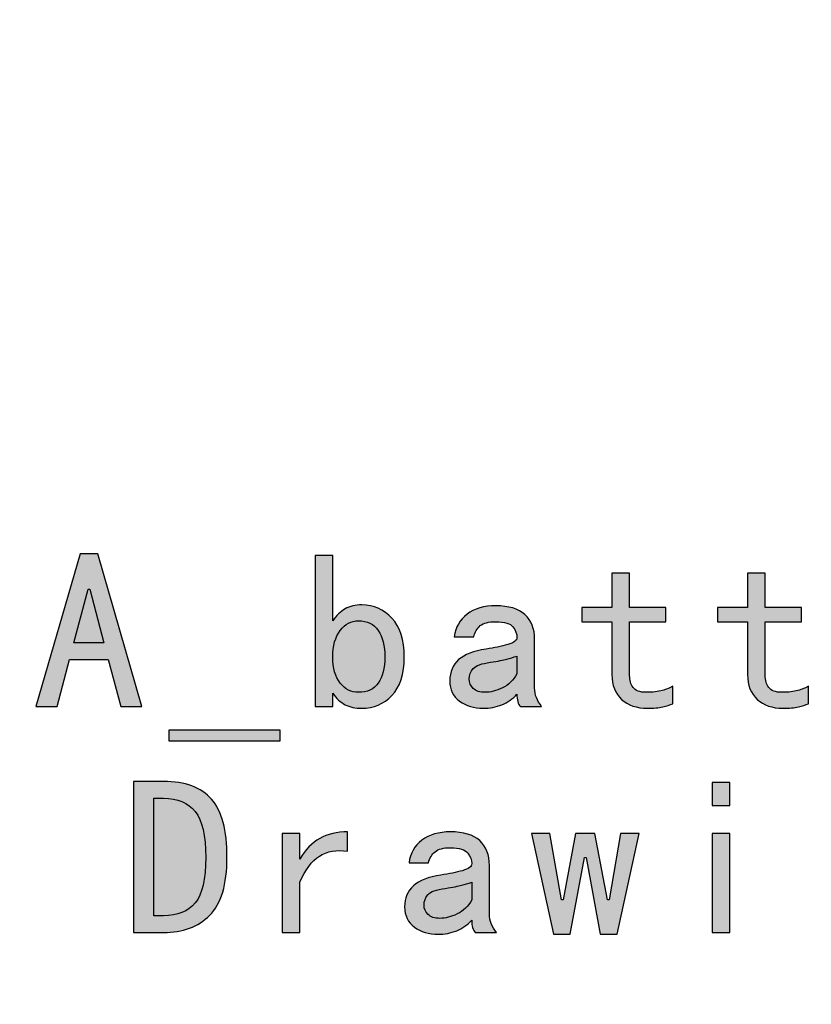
# Model space of a CAD drawing. Header units: millimetres. Extents: x -296 to 295, y -209 to 209.
# Tile 105 of 123: x 233 to 249, y -169 to -149. Entities that reach past the tile are written whole.
import ezdxf

# ---------------------------------------------------------------- set-up
doc = ezdxf.new("R2010")
doc.units = ezdxf.units.MM
doc.header["$MEASUREMENT"] = 0
doc.layers.add('layer 1', color=7, linetype='Continuous')

msp = doc.modelspace()

# ---------------------------------------------------------------- hatches: boundary and pattern name
at = {"layer": 'layer 1'}
h = msp.add_hatch(color=250, dxfattribs=at)
edge = h.paths.add_edge_path()
edge.add_spline(control_points=[(235.416, -163.427), (235.416, -163.427), (234.9857, -163.427), (234.9857, -163.427), (234.9857, -163.427), (234.735, -162.4776), (234.735, -162.4776), (234.735, -162.4776), (233.9469, -162.4776), (233.9469, -162.4776), (233.9469, -162.4776), (233.6962, -163.427), (233.6962, -163.427), (233.6962, -163.427), (233.2659, -163.427), (233.2659, -163.427), (233.2659, -163.427), (234.1617, -160.3275), (234.1617, -160.3275), (234.1617, -160.3275), (234.5202, -160.3275), (234.5202, -160.3275), (234.5202, -160.3275), (235.416, -163.427), (235.416, -163.427)], knot_values=[0, 0, 0, 0, 0.125, 0.125, 0.125, 0.25, 0.25, 0.25, 0.375, 0.375, 0.375, 0.5, 0.5, 0.5, 0.625, 0.625, 0.625, 0.75, 0.75, 0.75, 0.875, 0.875, 0.875, 1, 1, 1, 1], degree=3, periodic=1)
h = msp.add_hatch(color=250, dxfattribs=at)
edge = h.paths.add_edge_path()
edge.add_spline(control_points=[(240.7396, -162.4234), (240.7396, -162.7696), (240.6563, -163.0295), (240.4889, -163.203), (240.3223, -163.3758), (240.1189, -163.4629), (239.8797, -163.4629), (239.749, -163.4629), (239.6351, -163.4384), (239.5396, -163.391), (239.444, -163.3429), (239.3607, -163.2657), (239.2889, -163.1579), (239.2889, -163.1579), (239.2889, -163.427), (239.2889, -163.427), (239.2889, -163.427), (238.9304, -163.427), (238.9304, -163.427), (238.9304, -163.427), (238.9304, -160.3635), (238.9304, -160.3635), (238.9304, -160.3635), (239.2889, -160.3635), (239.2889, -160.3635), (239.2889, -160.3635), (239.2889, -161.6888), (239.2889, -161.6888), (239.3607, -161.5818), (239.444, -161.5008), (239.5396, -161.4473), (239.6351, -161.3938), (239.749, -161.3663), (239.8797, -161.3663), (240.1189, -161.3663), (240.3223, -161.4565), (240.4889, -161.6353), (240.6563, -161.8142), (240.7396, -162.0771), (240.7396, -162.4234)], knot_values=[0, 0, 0, 0, 0.0769231, 0.0769231, 0.0769231, 0.1538462, 0.1538462, 0.1538462, 0.2307692, 0.2307692, 0.2307692, 0.3076923, 0.3076923, 0.3076923, 0.3846154, 0.3846154, 0.3846154, 0.4615385, 0.4615385, 0.4615385, 0.5384615, 0.5384615, 0.5384615, 0.6153846, 0.6153846, 0.6153846, 0.6923077, 0.6923077, 0.6923077, 0.7692308, 0.7692308, 0.7692308, 0.8461538, 0.8461538, 0.8461538, 0.9230769, 0.9230769, 0.9230769, 1, 1, 1, 1], degree=3, periodic=1)
h = msp.add_hatch(color=250, dxfattribs=at)
edge = h.paths.add_edge_path()
edge.add_spline(control_points=[(246.1893, -163.3727), (246.1297, -163.3972), (246.0609, -163.4178), (245.9837, -163.4361), (245.9057, -163.4537), (245.801, -163.4629), (245.6695, -163.4629), (245.4548, -163.4629), (245.282, -163.4033), (245.1505, -163.2833), (245.0191, -163.164), (244.9533, -162.9966), (244.9533, -162.7819), (244.9533, -162.7819), (244.9533, -161.7072), (244.9533, -161.7072), (244.9533, -161.7072), (244.3442, -161.7072), (244.3442, -161.7072), (244.3442, -161.7072), (244.3442, -161.4206), (244.3442, -161.4206), (244.3442, -161.4206), (244.9533, -161.4206), (244.9533, -161.4206), (244.9533, -161.4206), (244.9533, -160.7219), (244.9533, -160.7219), (244.9533, -160.7219), (245.3118, -160.7219), (245.3118, -160.7219), (245.3118, -160.7219), (245.3118, -161.4206), (245.3118, -161.4206), (245.3118, -161.4206), (246.0464, -161.4206), (246.0464, -161.4206), (246.0464, -161.4206), (246.0464, -161.7072), (246.0464, -161.7072), (246.0464, -161.7072), (245.3118, -161.7072), (245.3118, -161.7072), (245.3118, -161.7072), (245.3118, -162.7994), (245.3118, -162.7994), (245.3118, -162.895), (245.3355, -162.976), (245.3829, -163.0417), (245.4311, -163.1075), (245.5205, -163.1403), (245.652, -163.1403), (245.7834, -163.1403), (245.8912, -163.1281), (245.9745, -163.1044), (246.0578, -163.0807), (246.1297, -163.0509), (246.1893, -163.015), (246.1893, -163.015), (246.1893, -163.3727), (246.1893, -163.3727)], knot_values=[0, 0, 0, 0, 0.05, 0.05, 0.05, 0.1, 0.1, 0.1, 0.15, 0.15, 0.15, 0.2, 0.2, 0.2, 0.25, 0.25, 0.25, 0.3, 0.3, 0.3, 0.35, 0.35, 0.35, 0.4, 0.4, 0.4, 0.45, 0.45, 0.45, 0.5, 0.5, 0.5, 0.55, 0.55, 0.55, 0.6, 0.6, 0.6, 0.65, 0.65, 0.65, 0.7, 0.7, 0.7, 0.75, 0.75, 0.75, 0.8, 0.8, 0.8, 0.85, 0.85, 0.85, 0.9, 0.9, 0.9, 0.95, 0.95, 0.95, 1, 1, 1, 1], degree=3, periodic=1)
h = msp.add_hatch(color=250, dxfattribs=at)
edge = h.paths.add_edge_path()
edge.add_spline(control_points=[(248.9409, -163.3727), (248.8813, -163.3972), (248.8125, -163.4178), (248.7353, -163.4361), (248.6573, -163.4537), (248.5526, -163.4629), (248.4211, -163.4629), (248.2064, -163.4629), (248.0336, -163.4033), (247.9021, -163.2833), (247.7707, -163.164), (247.7049, -162.9966), (247.7049, -162.7819), (247.7049, -162.7819), (247.7049, -161.7072), (247.7049, -161.7072), (247.7049, -161.7072), (247.0958, -161.7072), (247.0958, -161.7072), (247.0958, -161.7072), (247.0958, -161.4206), (247.0958, -161.4206), (247.0958, -161.4206), (247.7049, -161.4206), (247.7049, -161.4206), (247.7049, -161.4206), (247.7049, -160.7219), (247.7049, -160.7219), (247.7049, -160.7219), (248.0634, -160.7219), (248.0634, -160.7219), (248.0634, -160.7219), (248.0634, -161.4206), (248.0634, -161.4206), (248.0634, -161.4206), (248.798, -161.4206), (248.798, -161.4206), (248.798, -161.4206), (248.798, -161.7072), (248.798, -161.7072), (248.798, -161.7072), (248.0634, -161.7072), (248.0634, -161.7072), (248.0634, -161.7072), (248.0634, -162.7994), (248.0634, -162.7994), (248.0634, -162.895), (248.0871, -162.976), (248.1345, -163.0417), (248.1827, -163.1075), (248.2721, -163.1403), (248.4036, -163.1403), (248.535, -163.1403), (248.6428, -163.1281), (248.7261, -163.1044), (248.8094, -163.0807), (248.8813, -163.0509), (248.9409, -163.015), (248.9409, -163.015), (248.9409, -163.3727), (248.9409, -163.3727)], knot_values=[0, 0, 0, 0, 0.05, 0.05, 0.05, 0.1, 0.1, 0.1, 0.15, 0.15, 0.15, 0.2, 0.2, 0.2, 0.25, 0.25, 0.25, 0.3, 0.3, 0.3, 0.35, 0.35, 0.35, 0.4, 0.4, 0.4, 0.45, 0.45, 0.45, 0.5, 0.5, 0.5, 0.55, 0.55, 0.55, 0.6, 0.6, 0.6, 0.65, 0.65, 0.65, 0.7, 0.7, 0.7, 0.75, 0.75, 0.75, 0.8, 0.8, 0.8, 0.85, 0.85, 0.85, 0.9, 0.9, 0.9, 0.95, 0.95, 0.95, 1, 1, 1, 1], degree=3, periodic=1)
h = msp.add_hatch(color=250, dxfattribs=at)
edge = h.paths.add_edge_path()
edge.add_spline(control_points=[(234.6456, -162.1367), (234.6456, -162.1367), (234.3589, -161.0445), (234.3589, -161.0445), (234.3589, -161.0445), (234.323, -161.0445), (234.323, -161.0445), (234.323, -161.0445), (234.0364, -162.1367), (234.0364, -162.1367), (234.0364, -162.1367), (234.6456, -162.1367), (234.6456, -162.1367)], knot_values=[0, 0, 0, 0, 0.25, 0.25, 0.25, 0.5, 0.5, 0.5, 0.75, 0.75, 0.75, 1, 1, 1, 1], degree=3, periodic=1)
h = msp.add_hatch(color=250, dxfattribs=at)
edge = h.paths.add_edge_path()
edge.add_spline(control_points=[(243.5271, -163.427), (243.5271, -163.427), (243.0976, -163.427), (243.0976, -163.427), (243.0739, -163.4033), (243.0555, -163.3704), (243.0441, -163.3284), (243.0318, -163.2863), (243.0257, -163.2359), (243.0257, -163.1763), (242.9424, -163.2718), (242.8407, -163.3429), (242.7215, -163.391), (242.6015, -163.4384), (242.4761, -163.4629), (242.3447, -163.4629), (242.1536, -163.4629), (241.9931, -163.4147), (241.8616, -163.3192), (241.7301, -163.2237), (241.6644, -163.0861), (241.6644, -162.9072), (241.6644, -162.7284), (241.724, -162.5847), (241.8433, -162.4776), (241.9625, -162.3699), (242.1482, -162.298), (242.3989, -162.2621), (242.5663, -162.2384), (242.7123, -162.2086), (242.8377, -162.1727), (242.963, -162.1367), (243.0257, -162.0894), (243.0257, -162.0297), (243.0257, -161.9579), (242.999, -161.886), (242.9455, -161.8142), (242.8912, -161.7431), (242.775, -161.7072), (242.5961, -161.7072), (242.4524, -161.7072), (242.3477, -161.7339), (242.282, -161.7874), (242.2163, -161.8417), (242.1719, -161.9159), (242.1482, -162.0114), (242.1482, -162.0114), (241.7538, -162.0114), (241.7538, -162.0114), (241.7775, -161.8203), (241.8647, -161.6682), (242.0137, -161.5551), (242.1628, -161.4412), (242.3569, -161.3846), (242.5961, -161.3846), (242.8583, -161.3846), (243.0555, -161.4442), (243.187, -161.5635), (243.3185, -161.6835), (243.3842, -161.8501), (243.3842, -162.0657), (243.3842, -162.0657), (243.3842, -163.0509), (243.3842, -163.0509), (243.3842, -163.122), (243.3957, -163.1877), (243.4201, -163.2473), (243.4438, -163.3077), (243.4797, -163.3674), (243.5271, -163.427)], knot_values=[0, 0, 0, 0, 0.0434783, 0.0434783, 0.0434783, 0.0869565, 0.0869565, 0.0869565, 0.1304348, 0.1304348, 0.1304348, 0.173913, 0.173913, 0.173913, 0.2173913, 0.2173913, 0.2173913, 0.2608696, 0.2608696, 0.2608696, 0.3043478, 0.3043478, 0.3043478, 0.3478261, 0.3478261, 0.3478261, 0.3913043, 0.3913043, 0.3913043, 0.4347826, 0.4347826, 0.4347826, 0.4782609, 0.4782609, 0.4782609, 0.5217391, 0.5217391, 0.5217391, 0.5652174, 0.5652174, 0.5652174, 0.6086957, 0.6086957, 0.6086957, 0.6521739, 0.6521739, 0.6521739, 0.6956522, 0.6956522, 0.6956522, 0.7391304, 0.7391304, 0.7391304, 0.7826087, 0.7826087, 0.7826087, 0.826087, 0.826087, 0.826087, 0.8695652, 0.8695652, 0.8695652, 0.9130435, 0.9130435, 0.9130435, 0.9565217, 0.9565217, 0.9565217, 1, 1, 1, 1], degree=3, periodic=1)
h = msp.add_hatch(color=250, dxfattribs=at)
edge = h.paths.add_edge_path()
edge.add_spline(control_points=[(240.346, -162.4234), (240.346, -162.1964), (240.3009, -162.0175), (240.2114, -161.886), (240.122, -161.7546), (239.9875, -161.6888), (239.8086, -161.6888), (239.6649, -161.6888), (239.5426, -161.7546), (239.441, -161.886), (239.3393, -162.0175), (239.2889, -162.1964), (239.2889, -162.4234), (239.2889, -162.6504), (239.3393, -162.827), (239.441, -162.9523), (239.5426, -163.0777), (239.6649, -163.1403), (239.8086, -163.1403), (239.9875, -163.1403), (240.122, -163.0777), (240.2114, -162.9523), (240.3009, -162.827), (240.346, -162.6504), (240.346, -162.4234)], knot_values=[0, 0, 0, 0, 0.125, 0.125, 0.125, 0.25, 0.25, 0.25, 0.375, 0.375, 0.375, 0.5, 0.5, 0.5, 0.625, 0.625, 0.625, 0.75, 0.75, 0.75, 0.875, 0.875, 0.875, 1, 1, 1, 1], degree=3, periodic=1)
h = msp.add_hatch(color=250, dxfattribs=at)
edge = h.paths.add_edge_path()
edge.add_spline(control_points=[(243.0257, -162.7643), (243.0257, -162.7643), (243.0257, -162.4058), (243.0257, -162.4058), (242.9539, -162.4295), (242.8851, -162.4501), (242.8201, -162.4685), (242.7544, -162.4861), (242.6435, -162.5075), (242.4884, -162.5312), (242.3095, -162.5548), (242.1926, -162.5969), (242.1391, -162.6565), (242.0856, -162.7161), (242.058, -162.788), (242.058, -162.8713), (242.058, -162.9431), (242.0856, -163.0058), (242.1391, -163.0593), (242.1926, -163.1136), (242.2736, -163.1403), (242.3806, -163.1403), (242.4884, -163.1403), (242.6046, -163.1105), (242.7299, -163.0509), (242.8553, -162.9905), (242.9539, -162.895), (243.0257, -162.7643)], knot_values=[0, 0, 0, 0, 0.1111111, 0.1111111, 0.1111111, 0.2222222, 0.2222222, 0.2222222, 0.3333333, 0.3333333, 0.3333333, 0.4444444, 0.4444444, 0.4444444, 0.5555556, 0.5555556, 0.5555556, 0.6666667, 0.6666667, 0.6666667, 0.7777778, 0.7777778, 0.7777778, 0.8888889, 0.8888889, 0.8888889, 1, 1, 1, 1], degree=3, periodic=1)
h = msp.add_hatch(color=250, dxfattribs=at)
edge = h.paths.add_edge_path()
edge.add_spline(control_points=[(238.2211, -164.1256), (238.2211, -164.1256), (235.964, -164.1256), (235.964, -164.1256), (235.964, -164.1256), (235.964, -163.9108), (235.964, -163.9108), (235.964, -163.9108), (238.2211, -163.9108), (238.2211, -163.9108), (238.2211, -163.9108), (238.2211, -164.1256), (238.2211, -164.1256)], knot_values=[0, 0, 0, 0, 0.25, 0.25, 0.25, 0.5, 0.5, 0.5, 0.75, 0.75, 0.75, 1, 1, 1, 1], degree=3, periodic=1)
h = msp.add_hatch(color=250, dxfattribs=at)
edge = h.paths.add_edge_path()
edge.add_spline(control_points=[(237.1426, -166.4905), (237.1426, -167.0393), (237.0265, -167.4306), (236.7933, -167.6638), (236.5602, -167.8961), (236.2468, -168.0131), (235.8532, -168.0131), (235.8532, -168.0131), (235.244, -168.0131), (235.244, -168.0131), (235.244, -168.0131), (235.244, -164.9496), (235.244, -164.9496), (235.244, -164.9496), (235.8532, -164.9496), (235.8532, -164.9496), (236.295, -164.9496), (236.6206, -165.0688), (236.8293, -165.308), (237.0379, -165.5465), (237.1426, -165.9409), (237.1426, -166.4905)], knot_values=[0, 0, 0, 0, 0.1428571, 0.1428571, 0.1428571, 0.2857143, 0.2857143, 0.2857143, 0.4285714, 0.4285714, 0.4285714, 0.5714286, 0.5714286, 0.5714286, 0.7142857, 0.7142857, 0.7142857, 0.8571429, 0.8571429, 0.8571429, 1, 1, 1, 1], degree=3, periodic=1)
h = msp.add_hatch(color=250, dxfattribs=at)
edge = h.paths.add_edge_path()
edge.add_spline(control_points=[(247.3434, -165.4334), (247.3434, -165.4334), (246.9849, -165.4334), (246.9849, -165.4334), (246.9849, -165.4334), (246.9849, -164.9671), (246.9849, -164.9671), (246.9849, -164.9671), (247.3434, -164.9671), (247.3434, -164.9671), (247.3434, -164.9671), (247.3434, -165.4334), (247.3434, -165.4334)], knot_values=[0, 0, 0, 0, 0.25, 0.25, 0.25, 0.5, 0.5, 0.5, 0.75, 0.75, 0.75, 1, 1, 1, 1], degree=3, periodic=1)
h = msp.add_hatch(color=250, dxfattribs=at)
edge = h.paths.add_edge_path()
edge.add_spline(control_points=[(236.7131, -166.4905), (236.7131, -166.0479), (236.6412, -165.7376), (236.4975, -165.5587), (236.3546, -165.3791), (236.1398, -165.2897), (235.8532, -165.2897), (235.8532, -165.2897), (235.656, -165.2897), (235.656, -165.2897), (235.656, -165.2897), (235.656, -167.6722), (235.656, -167.6722), (235.656, -167.6722), (235.8532, -167.6722), (235.8532, -167.6722), (236.1398, -167.6722), (236.3546, -167.5858), (236.4975, -167.4131), (236.6412, -167.2395), (236.7131, -166.9323), (236.7131, -166.4905)], knot_values=[0, 0, 0, 0, 0.1428571, 0.1428571, 0.1428571, 0.2857143, 0.2857143, 0.2857143, 0.4285714, 0.4285714, 0.4285714, 0.5714286, 0.5714286, 0.5714286, 0.7142857, 0.7142857, 0.7142857, 0.8571429, 0.8571429, 0.8571429, 1, 1, 1, 1], degree=3, periodic=1)
h = msp.add_hatch(color=250, dxfattribs=at)
edge = h.paths.add_edge_path()
edge.add_spline(control_points=[(239.59, -166.3651), (239.363, -166.3292), (239.1719, -166.3621), (239.0168, -166.463), (238.8616, -166.5646), (238.7301, -166.7412), (238.6224, -166.9919), (238.6224, -166.9919), (238.6224, -168.0131), (238.6224, -168.0131), (238.6224, -168.0131), (238.2639, -168.0131), (238.2639, -168.0131), (238.2639, -168.0131), (238.2639, -166.0067), (238.2639, -166.0067), (238.2639, -166.0067), (238.6224, -166.0067), (238.6224, -166.0067), (238.6224, -166.0067), (238.6224, -166.5256), (238.6224, -166.5256), (238.7301, -166.3346), (238.8647, -166.1947), (239.0252, -166.1053), (239.1865, -166.0158), (239.3753, -165.9707), (239.59, -165.9707), (239.59, -165.9707), (239.59, -166.3651), (239.59, -166.3651)], knot_values=[0, 0, 0, 0, 0.1, 0.1, 0.1, 0.2, 0.2, 0.2, 0.3, 0.3, 0.3, 0.4, 0.4, 0.4, 0.5, 0.5, 0.5, 0.6, 0.6, 0.6, 0.7, 0.7, 0.7, 0.8, 0.8, 0.8, 0.9, 0.9, 0.9, 1, 1, 1, 1], degree=3, periodic=1)
h = msp.add_hatch(color=250, dxfattribs=at)
edge = h.paths.add_edge_path()
edge.add_spline(control_points=[(242.6099, -168.0131), (242.6099, -168.0131), (242.1804, -168.0131), (242.1804, -168.0131), (242.1567, -167.9894), (242.1383, -167.9565), (242.1269, -167.9145), (242.1146, -167.8724), (242.1085, -167.822), (242.1085, -167.7624), (242.0252, -167.8579), (241.9235, -167.929), (241.8043, -167.9771), (241.6843, -168.0245), (241.5589, -168.049), (241.4275, -168.049), (241.2364, -168.049), (241.0759, -168.0008), (240.9444, -167.9053), (240.8129, -167.8098), (240.7472, -167.6722), (240.7472, -167.4933), (240.7472, -167.3145), (240.8068, -167.1708), (240.9261, -167.0637), (241.0453, -166.956), (241.231, -166.8841), (241.4817, -166.8482), (241.6491, -166.8245), (241.7951, -166.7947), (241.9205, -166.7588), (242.0458, -166.7228), (242.1085, -166.6755), (242.1085, -166.6158), (242.1085, -166.544), (242.0818, -166.4721), (242.0283, -166.4003), (241.974, -166.3292), (241.8578, -166.2933), (241.6789, -166.2933), (241.5352, -166.2933), (241.4305, -166.32), (241.3648, -166.3735), (241.2991, -166.4278), (241.2547, -166.502), (241.231, -166.5975), (241.231, -166.5975), (240.8366, -166.5975), (240.8366, -166.5975), (240.8603, -166.4064), (240.9475, -166.2543), (241.0965, -166.1412), (241.2456, -166.0273), (241.4397, -165.9707), (241.6789, -165.9707), (241.9411, -165.9707), (242.1383, -166.0303), (242.2698, -166.1496), (242.4013, -166.2696), (242.467, -166.4362), (242.467, -166.6518), (242.467, -166.6518), (242.467, -167.637), (242.467, -167.637), (242.467, -167.7081), (242.4785, -167.7738), (242.5029, -167.8334), (242.5266, -167.8938), (242.5625, -167.9535), (242.6099, -168.0131)], knot_values=[0, 0, 0, 0, 0.0434783, 0.0434783, 0.0434783, 0.0869565, 0.0869565, 0.0869565, 0.1304348, 0.1304348, 0.1304348, 0.173913, 0.173913, 0.173913, 0.2173913, 0.2173913, 0.2173913, 0.2608696, 0.2608696, 0.2608696, 0.3043478, 0.3043478, 0.3043478, 0.3478261, 0.3478261, 0.3478261, 0.3913043, 0.3913043, 0.3913043, 0.4347826, 0.4347826, 0.4347826, 0.4782609, 0.4782609, 0.4782609, 0.5217391, 0.5217391, 0.5217391, 0.5652174, 0.5652174, 0.5652174, 0.6086957, 0.6086957, 0.6086957, 0.6521739, 0.6521739, 0.6521739, 0.6956522, 0.6956522, 0.6956522, 0.7391304, 0.7391304, 0.7391304, 0.7826087, 0.7826087, 0.7826087, 0.826087, 0.826087, 0.826087, 0.8695652, 0.8695652, 0.8695652, 0.9130435, 0.9130435, 0.9130435, 0.9565217, 0.9565217, 0.9565217, 1, 1, 1, 1], degree=3, periodic=1)
h = msp.add_hatch(color=250, dxfattribs=at)
edge = h.paths.add_edge_path()
edge.add_spline(control_points=[(245.5052, -166.0067), (245.5052, -166.0067), (245.0573, -168.049), (245.0573, -168.049), (245.0573, -168.049), (244.7172, -168.049), (244.7172, -168.049), (244.7172, -168.049), (244.4305, -166.4905), (244.4305, -166.4905), (244.4305, -166.4905), (244.3946, -166.4905), (244.3946, -166.4905), (244.3946, -166.4905), (244.108, -168.049), (244.108, -168.049), (244.108, -168.049), (243.7671, -168.049), (243.7671, -168.049), (243.7671, -168.049), (243.3192, -166.0067), (243.3192, -166.0067), (243.3192, -166.0067), (243.696, -166.0067), (243.696, -166.0067), (243.696, -166.0067), (243.9284, -167.3504), (243.9284, -167.3504), (243.9284, -167.3504), (243.9643, -167.3504), (243.9643, -167.3504), (243.9643, -167.3504), (244.215, -166.0067), (244.215, -166.0067), (244.215, -166.0067), (244.6094, -166.0067), (244.6094, -166.0067), (244.6094, -166.0067), (244.8601, -167.3504), (244.8601, -167.3504), (244.8601, -167.3504), (244.896, -167.3504), (244.896, -167.3504), (244.896, -167.3504), (245.1292, -166.0067), (245.1292, -166.0067), (245.1292, -166.0067), (245.5052, -166.0067), (245.5052, -166.0067)], knot_values=[0, 0, 0, 0, 0.0625, 0.0625, 0.0625, 0.125, 0.125, 0.125, 0.1875, 0.1875, 0.1875, 0.25, 0.25, 0.25, 0.3125, 0.3125, 0.3125, 0.375, 0.375, 0.375, 0.4375, 0.4375, 0.4375, 0.5, 0.5, 0.5, 0.5625, 0.5625, 0.5625, 0.625, 0.625, 0.625, 0.6875, 0.6875, 0.6875, 0.75, 0.75, 0.75, 0.8125, 0.8125, 0.8125, 0.875, 0.875, 0.875, 0.9375, 0.9375, 0.9375, 1, 1, 1, 1], degree=3, periodic=1)
h = msp.add_hatch(color=250, dxfattribs=at)
edge = h.paths.add_edge_path()
edge.add_spline(control_points=[(247.3434, -168.0131), (247.3434, -168.0131), (246.9849, -168.0131), (246.9849, -168.0131), (246.9849, -168.0131), (246.9849, -166.0067), (246.9849, -166.0067), (246.9849, -166.0067), (247.3434, -166.0067), (247.3434, -166.0067), (247.3434, -166.0067), (247.3434, -168.0131), (247.3434, -168.0131)], knot_values=[0, 0, 0, 0, 0.25, 0.25, 0.25, 0.5, 0.5, 0.5, 0.75, 0.75, 0.75, 1, 1, 1, 1], degree=3, periodic=1)
h = msp.add_hatch(color=250, dxfattribs=at)
edge = h.paths.add_edge_path()
edge.add_spline(control_points=[(242.1085, -167.3504), (242.1085, -167.3504), (242.1085, -166.9919), (242.1085, -166.9919), (242.0367, -167.0156), (241.9679, -167.0362), (241.9029, -167.0546), (241.8372, -167.0722), (241.7263, -167.0936), (241.5712, -167.1173), (241.3923, -167.1409), (241.2754, -167.183), (241.2219, -167.2426), (241.1684, -167.3022), (241.1408, -167.3741), (241.1408, -167.4574), (241.1408, -167.5292), (241.1684, -167.5919), (241.2219, -167.6454), (241.2754, -167.6997), (241.3564, -167.7264), (241.4634, -167.7264), (241.5712, -167.7264), (241.6874, -167.6966), (241.8127, -167.637), (241.9381, -167.5766), (242.0367, -167.4811), (242.1085, -167.3504)], knot_values=[0, 0, 0, 0, 0.1111111, 0.1111111, 0.1111111, 0.2222222, 0.2222222, 0.2222222, 0.3333333, 0.3333333, 0.3333333, 0.4444444, 0.4444444, 0.4444444, 0.5555556, 0.5555556, 0.5555556, 0.6666667, 0.6666667, 0.6666667, 0.7777778, 0.7777778, 0.7777778, 0.8888889, 0.8888889, 0.8888889, 1, 1, 1, 1], degree=3, periodic=1)

# ---------------------------------------------------------------- linework, layer by layer
at = {"layer": 'layer 1', "color": 1, "lineweight": 0}
msp.add_open_spline([(295.3283, 209.2747), (295.3283, 209.2747), (295.3283, -208.9236), (295.3283, -208.9236), (295.3283, -208.9236), (-296.1944, -208.9236), (-296.1944, -208.9236), (-296.1944, -208.9236), (-296.1944, 209.2747), (-296.1944, 209.2747), (-296.1944, 209.2747), (295.3283, 209.2747), (295.3283, 209.2747)], degree=3, knots=[0, 0, 0, 0, 0.25, 0.25, 0.25, 0.5, 0.5, 0.5, 0.75, 0.75, 0.75, 1, 1, 1, 1], dxfattribs=at)
at = {"layer": 'layer 1', "color": 5, "lineweight": 0}
msp.add_open_spline([(-281.2487, 194.7284), (-281.2487, 194.7284), (-281.2487, -197.0649), (-281.2487, -197.0649), (-281.2487, -197.0649), (283.3586, -197.0649), (283.3586, -197.0649)], degree=3, knots=[0, 0, 0, 0, 0.5, 0.5, 0.5, 1, 1, 1, 1], dxfattribs=at)
at = {"layer": 'layer 1', "color": 250}
for points, knots in [([(235.416, -163.427), (235.416, -163.427), (234.9857, -163.427), (234.9857, -163.427), (234.9857, -163.427), (234.735, -162.4776), (234.735, -162.4776), (234.735, -162.4776), (233.9469, -162.4776), (233.9469, -162.4776), (233.9469, -162.4776), (233.6962, -163.427), (233.6962, -163.427), (233.6962, -163.427), (233.2659, -163.427), (233.2659, -163.427), (233.2659, -163.427), (234.1617, -160.3275), (234.1617, -160.3275), (234.1617, -160.3275), (234.5202, -160.3275), (234.5202, -160.3275), (234.5202, -160.3275), (235.416, -163.427), (235.416, -163.427)], [0, 0, 0, 0, 0.125, 0.125, 0.125, 0.25, 0.25, 0.25, 0.375, 0.375, 0.375, 0.5, 0.5, 0.5, 0.625, 0.625, 0.625, 0.75, 0.75, 0.75, 0.875, 0.875, 0.875, 1, 1, 1, 1]), ([(240.7396, -162.4234), (240.7396, -162.7696), (240.6563, -163.0295), (240.4889, -163.203), (240.3223, -163.3758), (240.1189, -163.4629), (239.8797, -163.4629), (239.749, -163.4629), (239.6351, -163.4384), (239.5396, -163.391), (239.444, -163.3429), (239.3607, -163.2657), (239.2889, -163.1579), (239.2889, -163.1579), (239.2889, -163.427), (239.2889, -163.427), (239.2889, -163.427), (238.9304, -163.427), (238.9304, -163.427), (238.9304, -163.427), (238.9304, -160.3635), (238.9304, -160.3635), (238.9304, -160.3635), (239.2889, -160.3635), (239.2889, -160.3635), (239.2889, -160.3635), (239.2889, -161.6888), (239.2889, -161.6888), (239.3607, -161.5818), (239.444, -161.5008), (239.5396, -161.4473), (239.6351, -161.3938), (239.749, -161.3663), (239.8797, -161.3663), (240.1189, -161.3663), (240.3223, -161.4565), (240.4889, -161.6353), (240.6563, -161.8142), (240.7396, -162.0771), (240.7396, -162.4234)], [0, 0, 0, 0, 0.0769231, 0.0769231, 0.0769231, 0.1538462, 0.1538462, 0.1538462, 0.2307692, 0.2307692, 0.2307692, 0.3076923, 0.3076923, 0.3076923, 0.3846154, 0.3846154, 0.3846154, 0.4615385, 0.4615385, 0.4615385, 0.5384615, 0.5384615, 0.5384615, 0.6153846, 0.6153846, 0.6153846, 0.6923077, 0.6923077, 0.6923077, 0.7692308, 0.7692308, 0.7692308, 0.8461538, 0.8461538, 0.8461538, 0.9230769, 0.9230769, 0.9230769, 1, 1, 1, 1]), ([(246.1893, -163.3727), (246.1297, -163.3972), (246.0609, -163.4178), (245.9837, -163.4361), (245.9057, -163.4537), (245.801, -163.4629), (245.6695, -163.4629), (245.4548, -163.4629), (245.282, -163.4033), (245.1505, -163.2833), (245.0191, -163.164), (244.9533, -162.9966), (244.9533, -162.7819), (244.9533, -162.7819), (244.9533, -161.7072), (244.9533, -161.7072), (244.9533, -161.7072), (244.3442, -161.7072), (244.3442, -161.7072), (244.3442, -161.7072), (244.3442, -161.4206), (244.3442, -161.4206), (244.3442, -161.4206), (244.9533, -161.4206), (244.9533, -161.4206), (244.9533, -161.4206), (244.9533, -160.7219), (244.9533, -160.7219), (244.9533, -160.7219), (245.3118, -160.7219), (245.3118, -160.7219), (245.3118, -160.7219), (245.3118, -161.4206), (245.3118, -161.4206), (245.3118, -161.4206), (246.0464, -161.4206), (246.0464, -161.4206), (246.0464, -161.4206), (246.0464, -161.7072), (246.0464, -161.7072), (246.0464, -161.7072), (245.3118, -161.7072), (245.3118, -161.7072), (245.3118, -161.7072), (245.3118, -162.7994), (245.3118, -162.7994), (245.3118, -162.895), (245.3355, -162.976), (245.3829, -163.0417), (245.4311, -163.1075), (245.5205, -163.1403), (245.652, -163.1403), (245.7834, -163.1403), (245.8912, -163.1281), (245.9745, -163.1044), (246.0578, -163.0807), (246.1297, -163.0509), (246.1893, -163.015), (246.1893, -163.015), (246.1893, -163.3727), (246.1893, -163.3727)], [0, 0, 0, 0, 0.05, 0.05, 0.05, 0.1, 0.1, 0.1, 0.15, 0.15, 0.15, 0.2, 0.2, 0.2, 0.25, 0.25, 0.25, 0.3, 0.3, 0.3, 0.35, 0.35, 0.35, 0.4, 0.4, 0.4, 0.45, 0.45, 0.45, 0.5, 0.5, 0.5, 0.55, 0.55, 0.55, 0.6, 0.6, 0.6, 0.65, 0.65, 0.65, 0.7, 0.7, 0.7, 0.75, 0.75, 0.75, 0.8, 0.8, 0.8, 0.85, 0.85, 0.85, 0.9, 0.9, 0.9, 0.95, 0.95, 0.95, 1, 1, 1, 1]), ([(248.9409, -163.3727), (248.8813, -163.3972), (248.8125, -163.4178), (248.7353, -163.4361), (248.6573, -163.4537), (248.5526, -163.4629), (248.4211, -163.4629), (248.2064, -163.4629), (248.0336, -163.4033), (247.9021, -163.2833), (247.7707, -163.164), (247.7049, -162.9966), (247.7049, -162.7819), (247.7049, -162.7819), (247.7049, -161.7072), (247.7049, -161.7072), (247.7049, -161.7072), (247.0958, -161.7072), (247.0958, -161.7072), (247.0958, -161.7072), (247.0958, -161.4206), (247.0958, -161.4206), (247.0958, -161.4206), (247.7049, -161.4206), (247.7049, -161.4206), (247.7049, -161.4206), (247.7049, -160.7219), (247.7049, -160.7219), (247.7049, -160.7219), (248.0634, -160.7219), (248.0634, -160.7219), (248.0634, -160.7219), (248.0634, -161.4206), (248.0634, -161.4206), (248.0634, -161.4206), (248.798, -161.4206), (248.798, -161.4206), (248.798, -161.4206), (248.798, -161.7072), (248.798, -161.7072), (248.798, -161.7072), (248.0634, -161.7072), (248.0634, -161.7072), (248.0634, -161.7072), (248.0634, -162.7994), (248.0634, -162.7994), (248.0634, -162.895), (248.0871, -162.976), (248.1345, -163.0417), (248.1827, -163.1075), (248.2721, -163.1403), (248.4036, -163.1403), (248.535, -163.1403), (248.6428, -163.1281), (248.7261, -163.1044), (248.8094, -163.0807), (248.8813, -163.0509), (248.9409, -163.015), (248.9409, -163.015), (248.9409, -163.3727), (248.9409, -163.3727)], [0, 0, 0, 0, 0.05, 0.05, 0.05, 0.1, 0.1, 0.1, 0.15, 0.15, 0.15, 0.2, 0.2, 0.2, 0.25, 0.25, 0.25, 0.3, 0.3, 0.3, 0.35, 0.35, 0.35, 0.4, 0.4, 0.4, 0.45, 0.45, 0.45, 0.5, 0.5, 0.5, 0.55, 0.55, 0.55, 0.6, 0.6, 0.6, 0.65, 0.65, 0.65, 0.7, 0.7, 0.7, 0.75, 0.75, 0.75, 0.8, 0.8, 0.8, 0.85, 0.85, 0.85, 0.9, 0.9, 0.9, 0.95, 0.95, 0.95, 1, 1, 1, 1]), ([(234.6456, -162.1367), (234.6456, -162.1367), (234.3589, -161.0445), (234.3589, -161.0445), (234.3589, -161.0445), (234.323, -161.0445), (234.323, -161.0445), (234.323, -161.0445), (234.0364, -162.1367), (234.0364, -162.1367), (234.0364, -162.1367), (234.6456, -162.1367), (234.6456, -162.1367)], [0, 0, 0, 0, 0.25, 0.25, 0.25, 0.5, 0.5, 0.5, 0.75, 0.75, 0.75, 1, 1, 1, 1]), ([(243.5271, -163.427), (243.5271, -163.427), (243.0976, -163.427), (243.0976, -163.427), (243.0739, -163.4033), (243.0555, -163.3704), (243.0441, -163.3284), (243.0318, -163.2863), (243.0257, -163.2359), (243.0257, -163.1763), (242.9424, -163.2718), (242.8407, -163.3429), (242.7215, -163.391), (242.6015, -163.4384), (242.4761, -163.4629), (242.3447, -163.4629), (242.1536, -163.4629), (241.9931, -163.4147), (241.8616, -163.3192), (241.7301, -163.2237), (241.6644, -163.0861), (241.6644, -162.9072), (241.6644, -162.7284), (241.724, -162.5847), (241.8433, -162.4776), (241.9625, -162.3699), (242.1482, -162.298), (242.3989, -162.2621), (242.5663, -162.2384), (242.7123, -162.2086), (242.8377, -162.1727), (242.963, -162.1367), (243.0257, -162.0894), (243.0257, -162.0297), (243.0257, -161.9579), (242.999, -161.886), (242.9455, -161.8142), (242.8912, -161.7431), (242.775, -161.7072), (242.5961, -161.7072), (242.4524, -161.7072), (242.3477, -161.7339), (242.282, -161.7874), (242.2163, -161.8417), (242.1719, -161.9159), (242.1482, -162.0114), (242.1482, -162.0114), (241.7538, -162.0114), (241.7538, -162.0114), (241.7775, -161.8203), (241.8647, -161.6682), (242.0137, -161.5551), (242.1628, -161.4412), (242.3569, -161.3846), (242.5961, -161.3846), (242.8583, -161.3846), (243.0555, -161.4442), (243.187, -161.5635), (243.3185, -161.6835), (243.3842, -161.8501), (243.3842, -162.0657), (243.3842, -162.0657), (243.3842, -163.0509), (243.3842, -163.0509), (243.3842, -163.122), (243.3957, -163.1877), (243.4201, -163.2473), (243.4438, -163.3077), (243.4797, -163.3674), (243.5271, -163.427)], [0, 0, 0, 0, 0.0434783, 0.0434783, 0.0434783, 0.0869565, 0.0869565, 0.0869565, 0.1304348, 0.1304348, 0.1304348, 0.173913, 0.173913, 0.173913, 0.2173913, 0.2173913, 0.2173913, 0.2608696, 0.2608696, 0.2608696, 0.3043478, 0.3043478, 0.3043478, 0.3478261, 0.3478261, 0.3478261, 0.3913043, 0.3913043, 0.3913043, 0.4347826, 0.4347826, 0.4347826, 0.4782609, 0.4782609, 0.4782609, 0.5217391, 0.5217391, 0.5217391, 0.5652174, 0.5652174, 0.5652174, 0.6086957, 0.6086957, 0.6086957, 0.6521739, 0.6521739, 0.6521739, 0.6956522, 0.6956522, 0.6956522, 0.7391304, 0.7391304, 0.7391304, 0.7826087, 0.7826087, 0.7826087, 0.826087, 0.826087, 0.826087, 0.8695652, 0.8695652, 0.8695652, 0.9130435, 0.9130435, 0.9130435, 0.9565217, 0.9565217, 0.9565217, 1, 1, 1, 1]), ([(240.346, -162.4234), (240.346, -162.1964), (240.3009, -162.0175), (240.2114, -161.886), (240.122, -161.7546), (239.9875, -161.6888), (239.8086, -161.6888), (239.6649, -161.6888), (239.5426, -161.7546), (239.441, -161.886), (239.3393, -162.0175), (239.2889, -162.1964), (239.2889, -162.4234), (239.2889, -162.6504), (239.3393, -162.827), (239.441, -162.9523), (239.5426, -163.0777), (239.6649, -163.1403), (239.8086, -163.1403), (239.9875, -163.1403), (240.122, -163.0777), (240.2114, -162.9523), (240.3009, -162.827), (240.346, -162.6504), (240.346, -162.4234)], [0, 0, 0, 0, 0.125, 0.125, 0.125, 0.25, 0.25, 0.25, 0.375, 0.375, 0.375, 0.5, 0.5, 0.5, 0.625, 0.625, 0.625, 0.75, 0.75, 0.75, 0.875, 0.875, 0.875, 1, 1, 1, 1]), ([(243.0257, -162.7643), (243.0257, -162.7643), (243.0257, -162.4058), (243.0257, -162.4058), (242.9539, -162.4295), (242.8851, -162.4501), (242.8201, -162.4685), (242.7544, -162.4861), (242.6435, -162.5075), (242.4884, -162.5312), (242.3095, -162.5548), (242.1926, -162.5969), (242.1391, -162.6565), (242.0856, -162.7161), (242.058, -162.788), (242.058, -162.8713), (242.058, -162.9431), (242.0856, -163.0058), (242.1391, -163.0593), (242.1926, -163.1136), (242.2736, -163.1403), (242.3806, -163.1403), (242.4884, -163.1403), (242.6046, -163.1105), (242.7299, -163.0509), (242.8553, -162.9905), (242.9539, -162.895), (243.0257, -162.7643)], [0, 0, 0, 0, 0.1111111, 0.1111111, 0.1111111, 0.2222222, 0.2222222, 0.2222222, 0.3333333, 0.3333333, 0.3333333, 0.4444444, 0.4444444, 0.4444444, 0.5555556, 0.5555556, 0.5555556, 0.6666667, 0.6666667, 0.6666667, 0.7777778, 0.7777778, 0.7777778, 0.8888889, 0.8888889, 0.8888889, 1, 1, 1, 1]), ([(238.2211, -164.1256), (238.2211, -164.1256), (235.964, -164.1256), (235.964, -164.1256), (235.964, -164.1256), (235.964, -163.9108), (235.964, -163.9108), (235.964, -163.9108), (238.2211, -163.9108), (238.2211, -163.9108), (238.2211, -163.9108), (238.2211, -164.1256), (238.2211, -164.1256)], [0, 0, 0, 0, 0.25, 0.25, 0.25, 0.5, 0.5, 0.5, 0.75, 0.75, 0.75, 1, 1, 1, 1]), ([(237.1426, -166.4905), (237.1426, -167.0393), (237.0265, -167.4306), (236.7933, -167.6638), (236.5602, -167.8961), (236.2468, -168.0131), (235.8532, -168.0131), (235.8532, -168.0131), (235.244, -168.0131), (235.244, -168.0131), (235.244, -168.0131), (235.244, -164.9496), (235.244, -164.9496), (235.244, -164.9496), (235.8532, -164.9496), (235.8532, -164.9496), (236.295, -164.9496), (236.6206, -165.0688), (236.8293, -165.308), (237.0379, -165.5465), (237.1426, -165.9409), (237.1426, -166.4905)], [0, 0, 0, 0, 0.1428571, 0.1428571, 0.1428571, 0.2857143, 0.2857143, 0.2857143, 0.4285714, 0.4285714, 0.4285714, 0.5714286, 0.5714286, 0.5714286, 0.7142857, 0.7142857, 0.7142857, 0.8571429, 0.8571429, 0.8571429, 1, 1, 1, 1]), ([(247.3434, -165.4334), (247.3434, -165.4334), (246.9849, -165.4334), (246.9849, -165.4334), (246.9849, -165.4334), (246.9849, -164.9671), (246.9849, -164.9671), (246.9849, -164.9671), (247.3434, -164.9671), (247.3434, -164.9671), (247.3434, -164.9671), (247.3434, -165.4334), (247.3434, -165.4334)], [0, 0, 0, 0, 0.25, 0.25, 0.25, 0.5, 0.5, 0.5, 0.75, 0.75, 0.75, 1, 1, 1, 1]), ([(236.7131, -166.4905), (236.7131, -166.0479), (236.6412, -165.7376), (236.4975, -165.5587), (236.3546, -165.3791), (236.1398, -165.2897), (235.8532, -165.2897), (235.8532, -165.2897), (235.656, -165.2897), (235.656, -165.2897), (235.656, -165.2897), (235.656, -167.6722), (235.656, -167.6722), (235.656, -167.6722), (235.8532, -167.6722), (235.8532, -167.6722), (236.1398, -167.6722), (236.3546, -167.5858), (236.4975, -167.4131), (236.6412, -167.2395), (236.7131, -166.9323), (236.7131, -166.4905)], [0, 0, 0, 0, 0.1428571, 0.1428571, 0.1428571, 0.2857143, 0.2857143, 0.2857143, 0.4285714, 0.4285714, 0.4285714, 0.5714286, 0.5714286, 0.5714286, 0.7142857, 0.7142857, 0.7142857, 0.8571429, 0.8571429, 0.8571429, 1, 1, 1, 1]), ([(239.59, -166.3651), (239.363, -166.3292), (239.1719, -166.3621), (239.0168, -166.463), (238.8616, -166.5646), (238.7301, -166.7412), (238.6224, -166.9919), (238.6224, -166.9919), (238.6224, -168.0131), (238.6224, -168.0131), (238.6224, -168.0131), (238.2639, -168.0131), (238.2639, -168.0131), (238.2639, -168.0131), (238.2639, -166.0067), (238.2639, -166.0067), (238.2639, -166.0067), (238.6224, -166.0067), (238.6224, -166.0067), (238.6224, -166.0067), (238.6224, -166.5256), (238.6224, -166.5256), (238.7301, -166.3346), (238.8647, -166.1947), (239.0252, -166.1053), (239.1865, -166.0158), (239.3753, -165.9707), (239.59, -165.9707), (239.59, -165.9707), (239.59, -166.3651), (239.59, -166.3651)], [0, 0, 0, 0, 0.1, 0.1, 0.1, 0.2, 0.2, 0.2, 0.3, 0.3, 0.3, 0.4, 0.4, 0.4, 0.5, 0.5, 0.5, 0.6, 0.6, 0.6, 0.7, 0.7, 0.7, 0.8, 0.8, 0.8, 0.9, 0.9, 0.9, 1, 1, 1, 1]), ([(242.6099, -168.0131), (242.6099, -168.0131), (242.1804, -168.0131), (242.1804, -168.0131), (242.1567, -167.9894), (242.1383, -167.9565), (242.1269, -167.9145), (242.1146, -167.8724), (242.1085, -167.822), (242.1085, -167.7624), (242.0252, -167.8579), (241.9235, -167.929), (241.8043, -167.9771), (241.6843, -168.0245), (241.5589, -168.049), (241.4275, -168.049), (241.2364, -168.049), (241.0759, -168.0008), (240.9444, -167.9053), (240.8129, -167.8098), (240.7472, -167.6722), (240.7472, -167.4933), (240.7472, -167.3145), (240.8068, -167.1708), (240.9261, -167.0637), (241.0453, -166.956), (241.231, -166.8841), (241.4817, -166.8482), (241.6491, -166.8245), (241.7951, -166.7947), (241.9205, -166.7588), (242.0458, -166.7228), (242.1085, -166.6755), (242.1085, -166.6158), (242.1085, -166.544), (242.0818, -166.4721), (242.0283, -166.4003), (241.974, -166.3292), (241.8578, -166.2933), (241.6789, -166.2933), (241.5352, -166.2933), (241.4305, -166.32), (241.3648, -166.3735), (241.2991, -166.4278), (241.2547, -166.502), (241.231, -166.5975), (241.231, -166.5975), (240.8366, -166.5975), (240.8366, -166.5975), (240.8603, -166.4064), (240.9475, -166.2543), (241.0965, -166.1412), (241.2456, -166.0273), (241.4397, -165.9707), (241.6789, -165.9707), (241.9411, -165.9707), (242.1383, -166.0303), (242.2698, -166.1496), (242.4013, -166.2696), (242.467, -166.4362), (242.467, -166.6518), (242.467, -166.6518), (242.467, -167.637), (242.467, -167.637), (242.467, -167.7081), (242.4785, -167.7738), (242.5029, -167.8334), (242.5266, -167.8938), (242.5625, -167.9535), (242.6099, -168.0131)], [0, 0, 0, 0, 0.0434783, 0.0434783, 0.0434783, 0.0869565, 0.0869565, 0.0869565, 0.1304348, 0.1304348, 0.1304348, 0.173913, 0.173913, 0.173913, 0.2173913, 0.2173913, 0.2173913, 0.2608696, 0.2608696, 0.2608696, 0.3043478, 0.3043478, 0.3043478, 0.3478261, 0.3478261, 0.3478261, 0.3913043, 0.3913043, 0.3913043, 0.4347826, 0.4347826, 0.4347826, 0.4782609, 0.4782609, 0.4782609, 0.5217391, 0.5217391, 0.5217391, 0.5652174, 0.5652174, 0.5652174, 0.6086957, 0.6086957, 0.6086957, 0.6521739, 0.6521739, 0.6521739, 0.6956522, 0.6956522, 0.6956522, 0.7391304, 0.7391304, 0.7391304, 0.7826087, 0.7826087, 0.7826087, 0.826087, 0.826087, 0.826087, 0.8695652, 0.8695652, 0.8695652, 0.9130435, 0.9130435, 0.9130435, 0.9565217, 0.9565217, 0.9565217, 1, 1, 1, 1]), ([(245.5052, -166.0067), (245.5052, -166.0067), (245.0573, -168.049), (245.0573, -168.049), (245.0573, -168.049), (244.7172, -168.049), (244.7172, -168.049), (244.7172, -168.049), (244.4305, -166.4905), (244.4305, -166.4905), (244.4305, -166.4905), (244.3946, -166.4905), (244.3946, -166.4905), (244.3946, -166.4905), (244.108, -168.049), (244.108, -168.049), (244.108, -168.049), (243.7671, -168.049), (243.7671, -168.049), (243.7671, -168.049), (243.3192, -166.0067), (243.3192, -166.0067), (243.3192, -166.0067), (243.696, -166.0067), (243.696, -166.0067), (243.696, -166.0067), (243.9284, -167.3504), (243.9284, -167.3504), (243.9284, -167.3504), (243.9643, -167.3504), (243.9643, -167.3504), (243.9643, -167.3504), (244.215, -166.0067), (244.215, -166.0067), (244.215, -166.0067), (244.6094, -166.0067), (244.6094, -166.0067), (244.6094, -166.0067), (244.8601, -167.3504), (244.8601, -167.3504), (244.8601, -167.3504), (244.896, -167.3504), (244.896, -167.3504), (244.896, -167.3504), (245.1292, -166.0067), (245.1292, -166.0067), (245.1292, -166.0067), (245.5052, -166.0067), (245.5052, -166.0067)], [0, 0, 0, 0, 0.0625, 0.0625, 0.0625, 0.125, 0.125, 0.125, 0.1875, 0.1875, 0.1875, 0.25, 0.25, 0.25, 0.3125, 0.3125, 0.3125, 0.375, 0.375, 0.375, 0.4375, 0.4375, 0.4375, 0.5, 0.5, 0.5, 0.5625, 0.5625, 0.5625, 0.625, 0.625, 0.625, 0.6875, 0.6875, 0.6875, 0.75, 0.75, 0.75, 0.8125, 0.8125, 0.8125, 0.875, 0.875, 0.875, 0.9375, 0.9375, 0.9375, 1, 1, 1, 1]), ([(247.3434, -168.0131), (247.3434, -168.0131), (246.9849, -168.0131), (246.9849, -168.0131), (246.9849, -168.0131), (246.9849, -166.0067), (246.9849, -166.0067), (246.9849, -166.0067), (247.3434, -166.0067), (247.3434, -166.0067), (247.3434, -166.0067), (247.3434, -168.0131), (247.3434, -168.0131)], [0, 0, 0, 0, 0.25, 0.25, 0.25, 0.5, 0.5, 0.5, 0.75, 0.75, 0.75, 1, 1, 1, 1]), ([(242.1085, -167.3504), (242.1085, -167.3504), (242.1085, -166.9919), (242.1085, -166.9919), (242.0367, -167.0156), (241.9679, -167.0362), (241.9029, -167.0546), (241.8372, -167.0722), (241.7263, -167.0936), (241.5712, -167.1173), (241.3923, -167.1409), (241.2754, -167.183), (241.2219, -167.2426), (241.1684, -167.3022), (241.1408, -167.3741), (241.1408, -167.4574), (241.1408, -167.5292), (241.1684, -167.5919), (241.2219, -167.6454), (241.2754, -167.6997), (241.3564, -167.7264), (241.4634, -167.7264), (241.5712, -167.7264), (241.6874, -167.6966), (241.8127, -167.637), (241.9381, -167.5766), (242.0367, -167.4811), (242.1085, -167.3504)], [0, 0, 0, 0, 0.1111111, 0.1111111, 0.1111111, 0.2222222, 0.2222222, 0.2222222, 0.3333333, 0.3333333, 0.3333333, 0.4444444, 0.4444444, 0.4444444, 0.5555556, 0.5555556, 0.5555556, 0.6666667, 0.6666667, 0.6666667, 0.7777778, 0.7777778, 0.7777778, 0.8888889, 0.8888889, 0.8888889, 1, 1, 1, 1])]:
    msp.add_open_spline(points, degree=3, knots=knots, dxfattribs=at)

doc.saveas('drawing.dxf')
